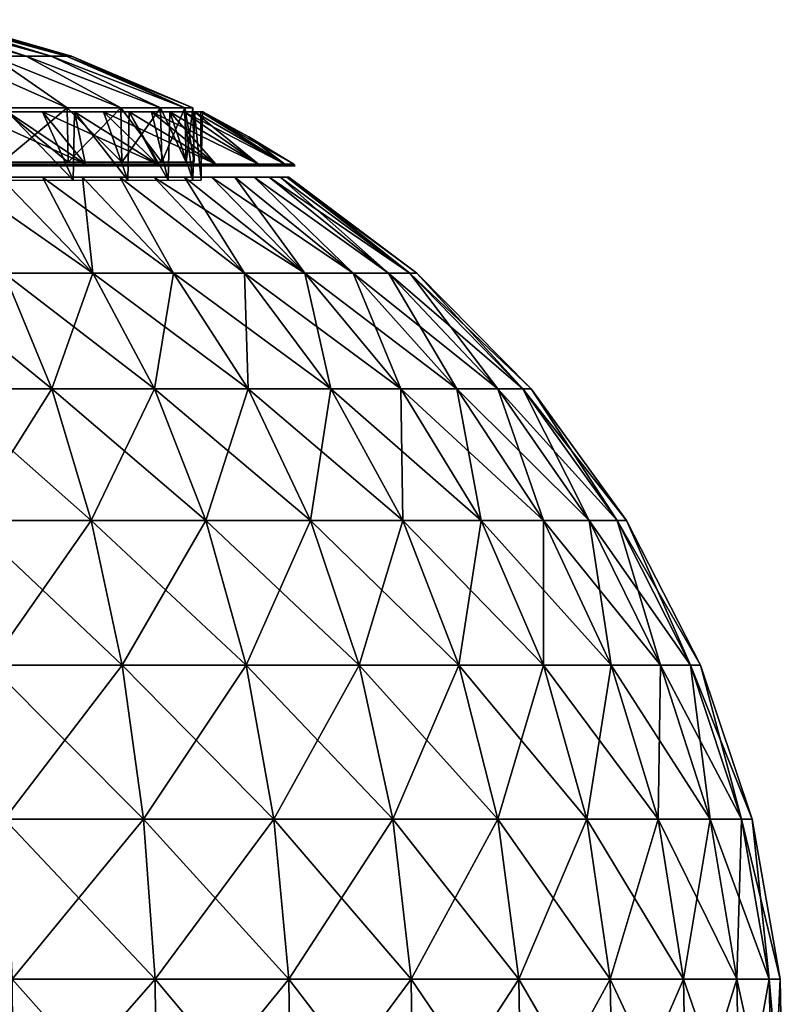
# Model space of a CAD drawing. Header units: millimetres. Extents: x -80 to 80, y -103 to 69.
# Tile 26 of 26: x 23 to 80, y -17 to 56. Entities that reach past the tile are written whole.
import ezdxf

# ---------------------------------------------------------------- set-up
doc = ezdxf.new("R2010")
doc.units = ezdxf.units.MM
doc.header["$LTSCALE"] = 65.185185
for name, color, linetype in [('10', 7, 'CONTINUOUS'), ('11', 7, 'CONTINUOUS'), ('12', 7, 'CONTINUOUS'), ('14', 7, 'CONTINUOUS'), ('5', 7, 'CONTINUOUS'), ('6', 7, 'CONTINUOUS'), ('7', 7, 'CONTINUOUS'), ('8', 7, 'CONTINUOUS'), ('9', 7, 'CONTINUOUS')]:
    doc.layers.add(name, color=color, linetype=linetype)

msp = doc.modelspace()

# ---------------------------------------------------------------- linework, layer by layer
at = {"layer": '10', "color": 5, "linetype": 'Continuous', "true_color": 0x0303ff}
for points in [[(27.902, 45.729, 10.747), (21.704, 45.729, 6.407), (22.081, 49.63, 14.76), (27.902, 45.729, 10.747)], [(24.684, 49.63, 16.922), (27.902, 45.729, 10.747), (22.081, 49.63, 14.76), (24.684, 49.63, 16.922)], [(27.077, 49.63, 19.316), (27.902, 45.729, 10.747), (24.684, 49.63, 16.922), (27.077, 49.63, 19.316)], [(29.24, 49.63, 21.919), (33.253, 45.729, 16.098), (27.077, 49.63, 19.316), (29.24, 49.63, 21.919)], [(33.253, 45.729, 16.098), (27.902, 45.729, 10.747), (27.077, 49.63, 19.316), (33.253, 45.729, 16.098)], [(31.152, 49.63, 24.711), (33.253, 45.729, 16.098), (29.24, 49.63, 21.919), (31.152, 49.63, 24.711)], [(32.799, 49.63, 27.668), (37.593, 45.729, 22.296), (31.152, 49.63, 24.711), (32.799, 49.63, 27.668)], [(37.593, 45.729, 22.296), (33.253, 45.729, 16.098), (31.152, 49.63, 24.711), (37.593, 45.729, 22.296)], [(34.166, 49.63, 30.764), (37.593, 45.729, 22.296), (32.799, 49.63, 27.668), (34.166, 49.63, 30.764)], [(35.242, 49.63, 33.973), (40.79, 45.729, 29.154), (34.166, 49.63, 30.764), (35.242, 49.63, 33.973)], [(40.79, 45.729, 29.154), (37.593, 45.729, 22.296), (34.166, 49.63, 30.764), (40.79, 45.729, 29.154)], [(36.016, 49.63, 37.267), (40.79, 45.729, 29.154), (35.242, 49.63, 33.973), (36.016, 49.63, 37.267)], [(36.484, 49.63, 40.619), (42.749, 45.729, 36.462), (36.016, 49.63, 37.267), (36.484, 49.63, 40.619)], [(42.749, 45.729, 36.462), (40.79, 45.729, 29.154), (36.016, 49.63, 37.267), (42.749, 45.729, 36.462)], [(36.64, 49.63, 44), (42.749, 45.729, 36.462), (36.484, 49.63, 40.619), (36.64, 49.63, 44)], [(36.64, 49.63, 44), (40.072, 47.762, 44), (42.749, 45.729, 36.462), (36.64, 49.63, 44)], [(40.072, 47.762, 44), (43.408, 45.729, 44), (42.749, 45.729, 36.462), (40.072, 47.762, 44)]]:
    msp.add_3dface(points, dxfattribs=at)
at = {"layer": '11', "color": 5, "linetype": 'Continuous', "true_color": 0x0303ff}
for points in [[(21.704, 45.729, 6.407), (23.779, 45.657, 7.604), (17.464, 45.657, 4.186), (21.704, 45.729, 6.407)], [(23.779, 45.657, 7.604), (21.75, 45.561, 6.328), (17.464, 45.657, 4.186), (23.779, 45.657, 7.604)], [(21.704, 45.729, 6.407), (27.902, 45.729, 10.747), (23.779, 45.657, 7.604), (21.704, 45.729, 6.407)], [(27.961, 45.561, 10.677), (21.75, 45.561, 6.328), (23.779, 45.657, 7.604), (27.961, 45.561, 10.677)], [(27.902, 45.729, 10.747), (29.445, 45.657, 12.014), (23.779, 45.657, 7.604), (27.902, 45.729, 10.747)], [(29.445, 45.657, 12.014), (27.961, 45.561, 10.677), (23.779, 45.657, 7.604), (29.445, 45.657, 12.014)], [(27.902, 45.729, 10.747), (33.253, 45.729, 16.098), (29.445, 45.657, 12.014), (27.902, 45.729, 10.747)], [(33.323, 45.561, 16.039), (27.961, 45.561, 10.677), (29.445, 45.657, 12.014), (33.323, 45.561, 16.039)], [(33.253, 45.729, 16.098), (34.308, 45.657, 17.297), (29.445, 45.657, 12.014), (33.253, 45.729, 16.098)], [(34.308, 45.657, 17.297), (33.323, 45.561, 16.039), (29.445, 45.657, 12.014), (34.308, 45.657, 17.297)], [(33.253, 45.729, 16.098), (37.593, 45.729, 22.296), (34.308, 45.657, 17.297), (33.253, 45.729, 16.098)], [(37.672, 45.561, 22.25), (33.323, 45.561, 16.039), (34.308, 45.657, 17.297), (37.672, 45.561, 22.25)], [(37.593, 45.729, 22.296), (38.236, 45.657, 23.308), (34.308, 45.657, 17.297), (37.593, 45.729, 22.296)], [(38.236, 45.657, 23.308), (37.672, 45.561, 22.25), (34.308, 45.657, 17.297), (38.236, 45.657, 23.308)], [(37.593, 45.729, 22.296), (40.79, 45.729, 29.154), (38.236, 45.657, 23.308), (37.593, 45.729, 22.296)], [(40.877, 45.561, 29.122), (37.672, 45.561, 22.25), (38.236, 45.657, 23.308), (40.877, 45.561, 29.122)], [(40.79, 45.729, 29.154), (41.12, 45.657, 29.884), (38.236, 45.657, 23.308), (40.79, 45.729, 29.154)], [(41.12, 45.657, 29.884), (40.877, 45.561, 29.122), (38.236, 45.657, 23.308), (41.12, 45.657, 29.884)], [(40.79, 45.729, 29.154), (42.749, 45.729, 36.462), (41.12, 45.657, 29.884), (40.79, 45.729, 29.154)], [(42.839, 45.561, 36.446), (40.877, 45.561, 29.122), (41.12, 45.657, 29.884), (42.839, 45.561, 36.446)], [(42.749, 45.729, 36.462), (42.883, 45.657, 36.844), (41.12, 45.657, 29.884), (42.749, 45.729, 36.462)], [(42.883, 45.657, 36.844), (42.839, 45.561, 36.446), (41.12, 45.657, 29.884), (42.883, 45.657, 36.844)], [(42.749, 45.729, 36.462), (43.408, 45.729, 44), (42.883, 45.657, 36.844), (42.749, 45.729, 36.462)], [(43.5, 45.561, 44), (42.839, 45.561, 36.446), (43.476, 45.657, 44), (43.5, 45.561, 44)], [(43.476, 45.657, 44), (42.839, 45.561, 36.446), (42.883, 45.657, 36.844), (43.476, 45.657, 44)], [(43.408, 45.729, 44), (43.476, 45.657, 44), (42.883, 45.657, 36.844), (43.408, 45.729, 44)]]:
    msp.add_3dface(points, dxfattribs=at)
at = {"layer": '12', "color": 5, "linetype": 'Continuous', "true_color": 0x0303ff}
for points in [[(26.979, 44.514, 19.406), (22.081, 49.63, 14.76), (22, 44.514, 14.867), (26.979, 44.514, 19.406)], [(24.684, 49.63, 16.922), (22.081, 49.63, 14.76), (26.979, 44.514, 19.406), (24.684, 49.63, 16.922)], [(27.077, 49.63, 19.316), (24.684, 49.63, 16.922), (26.979, 44.514, 19.406), (27.077, 49.63, 19.316)], [(31.038, 44.514, 24.782), (27.077, 49.63, 19.316), (26.979, 44.514, 19.406), (31.038, 44.514, 24.782)], [(29.24, 49.63, 21.919), (27.077, 49.63, 19.316), (31.038, 44.514, 24.782), (29.24, 49.63, 21.919)], [(31.152, 49.63, 24.711), (29.24, 49.63, 21.919), (31.038, 44.514, 24.782), (31.152, 49.63, 24.711)], [(34.041, 44.514, 30.812), (31.152, 49.63, 24.711), (31.038, 44.514, 24.782), (34.041, 44.514, 30.812)], [(32.799, 49.63, 27.668), (31.152, 49.63, 24.711), (34.041, 44.514, 30.812), (32.799, 49.63, 27.668)], [(34.166, 49.63, 30.764), (32.799, 49.63, 27.668), (34.041, 44.514, 30.812), (34.166, 49.63, 30.764)], [(35.885, 44.514, 37.292), (34.166, 49.63, 30.764), (34.041, 44.514, 30.812), (35.885, 44.514, 37.292)], [(35.242, 49.63, 33.973), (34.166, 49.63, 30.764), (35.885, 44.514, 37.292), (35.242, 49.63, 33.973)], [(36.016, 49.63, 37.267), (35.242, 49.63, 33.973), (35.885, 44.514, 37.292), (36.016, 49.63, 37.267)], [(36.506, 44.514, 44), (36.016, 49.63, 37.267), (35.885, 44.514, 37.292), (36.506, 44.514, 44)], [(36.484, 49.63, 40.619), (36.016, 49.63, 37.267), (36.506, 44.514, 44), (36.484, 49.63, 40.619)], [(36.64, 49.63, 44), (36.484, 49.63, 40.619), (36.506, 44.514, 44), (36.64, 49.63, 44)]]:
    msp.add_3dface(points, dxfattribs=at)
at = {"layer": '14', "color": 250, "linetype": 'Continuous', "true_color": 0x1c1c1c}
for points in [[(21.846, 37.596, 91.836), (28.432, 37.596, 88.24), (18.193, 44.739, 83.016), (21.846, 37.596, 91.836)], [(18.193, 44.739, 83.016), (28.432, 37.596, 88.24), (21.525, 44.739, 81.282), (18.193, 44.739, 83.016)], [(28.432, 37.596, -0.24), (21.846, 37.596, -3.836), (21.525, 44.739, 6.718), (28.432, 37.596, -0.24)], [(24.692, 44.739, 8.736), (28.432, 37.596, -0.24), (21.525, 44.739, 6.718), (24.692, 44.739, 8.736)], [(21.525, 44.739, 81.282), (28.432, 37.596, 88.24), (24.692, 44.739, 79.264), (21.525, 44.739, 81.282)], [(27.672, 44.739, 11.022), (28.432, 37.596, -0.24), (24.692, 44.739, 8.736), (27.672, 44.739, 11.022)], [(24.692, 44.739, 79.264), (34.438, 37.596, 83.744), (27.672, 44.739, 76.978), (24.692, 44.739, 79.264)], [(28.432, 37.596, 88.24), (34.438, 37.596, 83.744), (24.692, 44.739, 79.264), (28.432, 37.596, 88.24)], [(30.44, 44.739, 13.56), (34.438, 37.596, 4.256), (27.672, 44.739, 11.022), (30.44, 44.739, 13.56)], [(34.438, 37.596, 4.256), (28.432, 37.596, -0.24), (27.672, 44.739, 11.022), (34.438, 37.596, 4.256)], [(27.672, 44.739, 76.978), (34.438, 37.596, 83.744), (30.44, 44.739, 74.44), (27.672, 44.739, 76.978)], [(32.978, 44.739, 16.328), (39.744, 37.596, 9.562), (30.44, 44.739, 13.56), (32.978, 44.739, 16.328)], [(39.744, 37.596, 9.562), (34.438, 37.596, 4.256), (30.44, 44.739, 13.56), (39.744, 37.596, 9.562)], [(30.44, 44.739, 74.44), (39.744, 37.596, 78.438), (32.978, 44.739, 71.672), (30.44, 44.739, 74.44)], [(34.438, 37.596, 83.744), (39.744, 37.596, 78.438), (30.44, 44.739, 74.44), (34.438, 37.596, 83.744)], [(35.264, 44.739, 19.308), (39.744, 37.596, 9.562), (32.978, 44.739, 16.328), (35.264, 44.739, 19.308)], [(32.978, 44.739, 71.672), (44.24, 37.596, 72.432), (35.264, 44.739, 68.692), (32.978, 44.739, 71.672)], [(39.744, 37.596, 78.438), (44.24, 37.596, 72.432), (32.978, 44.739, 71.672), (39.744, 37.596, 78.438)], [(37.282, 44.739, 22.475), (44.24, 37.596, 15.568), (35.264, 44.739, 19.308), (37.282, 44.739, 22.475)], [(44.24, 37.596, 15.568), (39.744, 37.596, 9.562), (35.264, 44.739, 19.308), (44.24, 37.596, 15.568)], [(35.264, 44.739, 68.692), (44.24, 37.596, 72.432), (37.282, 44.739, 65.525), (35.264, 44.739, 68.692)], [(39.016, 44.739, 25.807), (44.24, 37.596, 15.568), (37.282, 44.739, 22.475), (39.016, 44.739, 25.807)], [(37.282, 44.739, 65.525), (47.836, 37.596, 65.846), (39.016, 44.739, 62.193), (37.282, 44.739, 65.525)], [(44.24, 37.596, 72.432), (47.836, 37.596, 65.846), (37.282, 44.739, 65.525), (44.24, 37.596, 72.432)], [(47.836, 37.596, 22.154), (44.24, 37.596, 15.568), (39.016, 44.739, 25.807), (47.836, 37.596, 22.154)], [(40.453, 44.739, 29.276), (47.836, 37.596, 22.154), (39.016, 44.739, 25.807), (40.453, 44.739, 29.276)], [(39.016, 44.739, 62.193), (47.836, 37.596, 65.846), (40.453, 44.739, 58.724), (39.016, 44.739, 62.193)], [(50.458, 37.596, 29.184), (47.836, 37.596, 22.154), (40.453, 44.739, 29.276), (50.458, 37.596, 29.184)], [(41.582, 44.739, 32.858), (50.458, 37.596, 29.184), (40.453, 44.739, 29.276), (41.582, 44.739, 32.858)], [(47.836, 37.596, 65.846), (50.458, 37.596, 58.816), (40.453, 44.739, 58.724), (47.836, 37.596, 65.846)], [(40.453, 44.739, 58.724), (50.458, 37.596, 58.816), (41.582, 44.739, 55.142), (40.453, 44.739, 58.724)], [(42.395, 44.739, 36.525), (50.458, 37.596, 29.184), (41.582, 44.739, 32.858), (42.395, 44.739, 36.525)], [(41.582, 44.739, 55.142), (52.053, 37.596, 51.484), (42.395, 44.739, 51.475), (41.582, 44.739, 55.142)], [(50.458, 37.596, 58.816), (52.053, 37.596, 51.484), (41.582, 44.739, 55.142), (50.458, 37.596, 58.816)], [(52.053, 37.596, 36.516), (50.458, 37.596, 29.184), (42.395, 44.739, 36.525), (52.053, 37.596, 36.516)], [(42.885, 44.739, 40.248), (52.053, 37.596, 36.516), (42.395, 44.739, 36.525), (42.885, 44.739, 40.248)], [(42.395, 44.739, 51.475), (52.053, 37.596, 51.484), (42.885, 44.739, 47.752), (42.395, 44.739, 51.475)], [(43.049, 44.739, 44), (52.053, 37.596, 36.516), (42.885, 44.739, 40.248), (43.049, 44.739, 44)], [(42.885, 44.739, 47.752), (52.589, 37.596, 44), (43.049, 44.739, 44), (42.885, 44.739, 47.752)], [(52.053, 37.596, 51.484), (52.589, 37.596, 44), (42.885, 44.739, 47.752), (52.053, 37.596, 51.484)], [(52.589, 37.596, 44), (52.053, 37.596, 36.516), (43.049, 44.739, 44), (52.589, 37.596, 44)], [(21.846, 37.596, 91.836), (14.816, 37.596, 94.458), (25.376, 28.967, 99.566), (21.846, 37.596, 91.836)], [(25.376, 28.967, 99.566), (14.816, 37.596, 94.458), (17.21, 28.967, 102.612), (25.376, 28.967, 99.566)], [(17.21, 28.967, -14.612), (21.846, 37.596, -3.836), (25.376, 28.967, -11.566), (17.21, 28.967, -14.612)], [(21.846, 37.596, -3.836), (28.432, 37.596, -0.24), (25.376, 28.967, -11.566), (21.846, 37.596, -3.836)], [(28.432, 37.596, 88.24), (21.846, 37.596, 91.836), (33.026, 28.967, 95.389), (28.432, 37.596, 88.24)], [(33.026, 28.967, 95.389), (21.846, 37.596, 91.836), (25.376, 28.967, 99.566), (33.026, 28.967, 95.389)], [(25.376, 28.967, -11.566), (28.432, 37.596, -0.24), (33.026, 28.967, -7.389), (25.376, 28.967, -11.566)], [(28.432, 37.596, -0.24), (34.438, 37.596, 4.256), (33.026, 28.967, -7.389), (28.432, 37.596, -0.24)], [(34.438, 37.596, 83.744), (28.432, 37.596, 88.24), (40.003, 28.967, 90.166), (34.438, 37.596, 83.744)], [(40.003, 28.967, 90.166), (28.432, 37.596, 88.24), (33.026, 28.967, 95.389), (40.003, 28.967, 90.166)], [(33.026, 28.967, -7.389), (34.438, 37.596, 4.256), (40.003, 28.967, -2.166), (33.026, 28.967, -7.389)], [(34.438, 37.596, 4.256), (39.744, 37.596, 9.562), (40.003, 28.967, -2.166), (34.438, 37.596, 4.256)], [(46.166, 28.967, 84.003), (34.438, 37.596, 83.744), (40.003, 28.967, 90.166), (46.166, 28.967, 84.003)], [(39.744, 37.596, 78.438), (34.438, 37.596, 83.744), (46.166, 28.967, 84.003), (39.744, 37.596, 78.438)], [(40.003, 28.967, -2.166), (39.744, 37.596, 9.562), (46.166, 28.967, 3.997), (40.003, 28.967, -2.166)], [(39.744, 37.596, 9.562), (44.24, 37.596, 15.568), (46.166, 28.967, 3.997), (39.744, 37.596, 9.562)], [(51.389, 28.967, 77.026), (39.744, 37.596, 78.438), (46.166, 28.967, 84.003), (51.389, 28.967, 77.026)], [(44.24, 37.596, 72.432), (39.744, 37.596, 78.438), (51.389, 28.967, 77.026), (44.24, 37.596, 72.432)], [(46.166, 28.967, 3.997), (44.24, 37.596, 15.568), (51.389, 28.967, 10.974), (46.166, 28.967, 3.997)], [(44.24, 37.596, 15.568), (47.836, 37.596, 22.154), (51.389, 28.967, 10.974), (44.24, 37.596, 15.568)], [(55.566, 28.967, 69.376), (44.24, 37.596, 72.432), (51.389, 28.967, 77.026), (55.566, 28.967, 69.376)], [(47.836, 37.596, 65.846), (44.24, 37.596, 72.432), (55.566, 28.967, 69.376), (47.836, 37.596, 65.846)], [(51.389, 28.967, 10.974), (47.836, 37.596, 22.154), (55.566, 28.967, 18.624), (51.389, 28.967, 10.974)], [(47.836, 37.596, 22.154), (50.458, 37.596, 29.184), (55.566, 28.967, 18.624), (47.836, 37.596, 22.154)], [(50.458, 37.596, 58.816), (47.836, 37.596, 65.846), (58.612, 28.967, 61.21), (50.458, 37.596, 58.816)], [(58.612, 28.967, 61.21), (47.836, 37.596, 65.846), (55.566, 28.967, 69.376), (58.612, 28.967, 61.21)], [(55.566, 28.967, 18.624), (50.458, 37.596, 29.184), (58.612, 28.967, 26.79), (55.566, 28.967, 18.624)], [(50.458, 37.596, 29.184), (52.053, 37.596, 36.516), (58.612, 28.967, 26.79), (50.458, 37.596, 29.184)], [(52.053, 37.596, 51.484), (50.458, 37.596, 58.816), (60.464, 28.967, 52.693), (52.053, 37.596, 51.484)], [(60.464, 28.967, 52.693), (50.458, 37.596, 58.816), (58.612, 28.967, 61.21), (60.464, 28.967, 52.693)], [(52.053, 37.596, 36.516), (52.589, 37.596, 44), (60.464, 28.967, 35.307), (52.053, 37.596, 36.516)], [(61.086, 28.967, 44), (52.053, 37.596, 51.484), (60.464, 28.967, 52.693), (61.086, 28.967, 44)], [(52.589, 37.596, 44), (52.053, 37.596, 51.484), (61.086, 28.967, 44), (52.589, 37.596, 44)], [(58.612, 28.967, 26.79), (52.053, 37.596, 36.516), (60.464, 28.967, 35.307), (58.612, 28.967, 26.79)], [(60.464, 28.967, 35.307), (52.589, 37.596, 44), (61.086, 28.967, 44), (60.464, 28.967, 35.307)], [(28.325, 19.154, 106.022), (17.21, 28.967, 102.612), (19.21, 19.154, 109.422), (28.325, 19.154, 106.022)], [(25.376, 28.967, 99.566), (17.21, 28.967, 102.612), (28.325, 19.154, 106.022), (25.376, 28.967, 99.566)], [(17.21, 28.967, -14.612), (25.376, 28.967, -11.566), (19.21, 19.154, -21.422), (17.21, 28.967, -14.612)], [(19.21, 19.154, -21.422), (25.376, 28.967, -11.566), (28.325, 19.154, -18.022), (19.21, 19.154, -21.422)], [(36.863, 19.154, 101.36), (25.376, 28.967, 99.566), (28.325, 19.154, 106.022), (36.863, 19.154, 101.36)], [(33.026, 28.967, 95.389), (25.376, 28.967, 99.566), (36.863, 19.154, 101.36), (33.026, 28.967, 95.389)], [(25.376, 28.967, -11.566), (33.026, 28.967, -7.389), (28.325, 19.154, -18.022), (25.376, 28.967, -11.566)], [(28.325, 19.154, -18.022), (33.026, 28.967, -7.389), (36.863, 19.154, -13.36), (28.325, 19.154, -18.022)], [(40.003, 28.967, 90.166), (33.026, 28.967, 95.389), (44.651, 19.154, 95.53), (40.003, 28.967, 90.166)], [(44.651, 19.154, 95.53), (33.026, 28.967, 95.389), (36.863, 19.154, 101.36), (44.651, 19.154, 95.53)], [(33.026, 28.967, -7.389), (40.003, 28.967, -2.166), (36.863, 19.154, -13.36), (33.026, 28.967, -7.389)], [(36.863, 19.154, -13.36), (40.003, 28.967, -2.166), (44.651, 19.154, -7.53), (36.863, 19.154, -13.36)], [(46.166, 28.967, 84.003), (40.003, 28.967, 90.166), (51.53, 19.154, 88.651), (46.166, 28.967, 84.003)], [(51.53, 19.154, 88.651), (40.003, 28.967, 90.166), (44.651, 19.154, 95.53), (51.53, 19.154, 88.651)], [(40.003, 28.967, -2.166), (46.166, 28.967, 3.997), (44.651, 19.154, -7.53), (40.003, 28.967, -2.166)], [(44.651, 19.154, -7.53), (46.166, 28.967, 3.997), (51.53, 19.154, -0.651), (44.651, 19.154, -7.53)], [(57.36, 19.154, 80.863), (46.166, 28.967, 84.003), (51.53, 19.154, 88.651), (57.36, 19.154, 80.863)], [(51.389, 28.967, 77.026), (46.166, 28.967, 84.003), (57.36, 19.154, 80.863), (51.389, 28.967, 77.026)], [(46.166, 28.967, 3.997), (51.389, 28.967, 10.974), (51.53, 19.154, -0.651), (46.166, 28.967, 3.997)], [(62.022, 19.154, 72.325), (51.389, 28.967, 77.026), (57.36, 19.154, 80.863), (62.022, 19.154, 72.325)], [(55.566, 28.967, 69.376), (51.389, 28.967, 77.026), (62.022, 19.154, 72.325), (55.566, 28.967, 69.376)], [(51.53, 19.154, -0.651), (51.389, 28.967, 10.974), (57.36, 19.154, 7.137), (51.53, 19.154, -0.651)], [(51.389, 28.967, 10.974), (55.566, 28.967, 18.624), (57.36, 19.154, 7.137), (51.389, 28.967, 10.974)], [(65.422, 19.154, 63.21), (55.566, 28.967, 69.376), (62.022, 19.154, 72.325), (65.422, 19.154, 63.21)], [(58.612, 28.967, 61.21), (55.566, 28.967, 69.376), (65.422, 19.154, 63.21), (58.612, 28.967, 61.21)], [(57.36, 19.154, 7.137), (55.566, 28.967, 18.624), (62.022, 19.154, 15.675), (57.36, 19.154, 7.137)], [(55.566, 28.967, 18.624), (58.612, 28.967, 26.79), (62.022, 19.154, 15.675), (55.566, 28.967, 18.624)], [(67.49, 19.154, 53.704), (58.612, 28.967, 61.21), (65.422, 19.154, 63.21), (67.49, 19.154, 53.704)], [(60.464, 28.967, 52.693), (58.612, 28.967, 61.21), (67.49, 19.154, 53.704), (60.464, 28.967, 52.693)], [(62.022, 19.154, 15.675), (58.612, 28.967, 26.79), (65.422, 19.154, 24.79), (62.022, 19.154, 15.675)], [(58.612, 28.967, 26.79), (60.464, 28.967, 35.307), (65.422, 19.154, 24.79), (58.612, 28.967, 26.79)], [(68.184, 19.154, 44), (60.464, 28.967, 52.693), (67.49, 19.154, 53.704), (68.184, 19.154, 44)], [(61.086, 28.967, 44), (60.464, 28.967, 52.693), (68.184, 19.154, 44), (61.086, 28.967, 44)], [(65.422, 19.154, 24.79), (60.464, 28.967, 35.307), (67.49, 19.154, 34.296), (65.422, 19.154, 24.79)], [(60.464, 28.967, 35.307), (61.086, 28.967, 44), (67.49, 19.154, 34.296), (60.464, 28.967, 35.307)], [(67.49, 19.154, 34.296), (61.086, 28.967, 44), (68.184, 19.154, 44), (67.49, 19.154, 34.296)], [(19.21, 19.154, -21.422), (28.325, 19.154, -18.022), (20.769, 8.382, -26.733), (19.21, 19.154, -21.422)], [(30.624, 8.382, 111.057), (19.21, 19.154, 109.422), (20.769, 8.382, 114.733), (30.624, 8.382, 111.057)], [(28.325, 19.154, 106.022), (19.21, 19.154, 109.422), (30.624, 8.382, 111.057), (28.325, 19.154, 106.022)], [(20.769, 8.382, -26.733), (28.325, 19.154, -18.022), (30.624, 8.382, -23.057), (20.769, 8.382, -26.733)], [(28.325, 19.154, -18.022), (36.863, 19.154, -13.36), (30.624, 8.382, -23.057), (28.325, 19.154, -18.022)], [(39.855, 8.382, 106.016), (28.325, 19.154, 106.022), (30.624, 8.382, 111.057), (39.855, 8.382, 106.016)], [(36.863, 19.154, 101.36), (28.325, 19.154, 106.022), (39.855, 8.382, 106.016), (36.863, 19.154, 101.36)], [(30.624, 8.382, -23.057), (36.863, 19.154, -13.36), (39.855, 8.382, -18.016), (30.624, 8.382, -23.057)], [(48.276, 8.382, 99.713), (36.863, 19.154, 101.36), (39.855, 8.382, 106.016), (48.276, 8.382, 99.713)], [(44.651, 19.154, 95.53), (36.863, 19.154, 101.36), (48.276, 8.382, 99.713), (44.651, 19.154, 95.53)], [(36.863, 19.154, -13.36), (44.651, 19.154, -7.53), (39.855, 8.382, -18.016), (36.863, 19.154, -13.36)], [(39.855, 8.382, -18.016), (44.651, 19.154, -7.53), (48.276, 8.382, -11.713), (39.855, 8.382, -18.016)], [(55.713, 8.382, 92.276), (44.651, 19.154, 95.53), (48.276, 8.382, 99.713), (55.713, 8.382, 92.276)], [(51.53, 19.154, 88.651), (44.651, 19.154, 95.53), (55.713, 8.382, 92.276), (51.53, 19.154, 88.651)], [(44.651, 19.154, -7.53), (51.53, 19.154, -0.651), (48.276, 8.382, -11.713), (44.651, 19.154, -7.53)], [(48.276, 8.382, -11.713), (51.53, 19.154, -0.651), (55.713, 8.382, -4.276), (48.276, 8.382, -11.713)], [(62.016, 8.382, 83.855), (51.53, 19.154, 88.651), (55.713, 8.382, 92.276), (62.016, 8.382, 83.855)], [(51.53, 19.154, -0.651), (57.36, 19.154, 7.137), (55.713, 8.382, -4.276), (51.53, 19.154, -0.651)], [(57.36, 19.154, 80.863), (51.53, 19.154, 88.651), (62.016, 8.382, 83.855), (57.36, 19.154, 80.863)], [(55.713, 8.382, -4.276), (57.36, 19.154, 7.137), (62.016, 8.382, 4.145), (55.713, 8.382, -4.276)], [(67.057, 8.382, 74.624), (57.36, 19.154, 80.863), (62.016, 8.382, 83.855), (67.057, 8.382, 74.624)], [(57.36, 19.154, 7.137), (62.022, 19.154, 15.675), (62.016, 8.382, 4.145), (57.36, 19.154, 7.137)], [(62.022, 19.154, 72.325), (57.36, 19.154, 80.863), (67.057, 8.382, 74.624), (62.022, 19.154, 72.325)], [(62.016, 8.382, 4.145), (62.022, 19.154, 15.675), (67.057, 8.382, 13.376), (62.016, 8.382, 4.145)], [(62.022, 19.154, 15.675), (65.422, 19.154, 24.79), (67.057, 8.382, 13.376), (62.022, 19.154, 15.675)], [(70.733, 8.382, 64.769), (62.022, 19.154, 72.325), (67.057, 8.382, 74.624), (70.733, 8.382, 64.769)], [(65.422, 19.154, 63.21), (62.022, 19.154, 72.325), (70.733, 8.382, 64.769), (65.422, 19.154, 63.21)], [(65.422, 19.154, 24.79), (67.49, 19.154, 34.296), (70.733, 8.382, 23.231), (65.422, 19.154, 24.79)], [(67.057, 8.382, 13.376), (65.422, 19.154, 24.79), (70.733, 8.382, 23.231), (67.057, 8.382, 13.376)], [(72.968, 8.382, 54.491), (65.422, 19.154, 63.21), (70.733, 8.382, 64.769), (72.968, 8.382, 54.491)], [(67.49, 19.154, 53.704), (65.422, 19.154, 63.21), (72.968, 8.382, 54.491), (67.49, 19.154, 53.704)], [(73.719, 8.382, 44), (67.49, 19.154, 53.704), (72.968, 8.382, 54.491), (73.719, 8.382, 44)], [(68.184, 19.154, 44), (67.49, 19.154, 53.704), (73.719, 8.382, 44), (68.184, 19.154, 44)], [(70.733, 8.382, 23.231), (67.49, 19.154, 34.296), (72.968, 8.382, 33.509), (70.733, 8.382, 23.231)], [(67.49, 19.154, 34.296), (68.184, 19.154, 44), (72.968, 8.382, 33.509), (67.49, 19.154, 34.296)], [(72.968, 8.382, 33.509), (68.184, 19.154, 44), (73.719, 8.382, 44), (72.968, 8.382, 33.509)], [(32.221, -3.102, 114.555), (20.769, 8.382, 114.733), (21.852, -3.102, 118.423), (32.221, -3.102, 114.555)], [(30.624, 8.382, 111.057), (20.769, 8.382, 114.733), (32.221, -3.102, 114.555), (30.624, 8.382, 111.057)], [(20.769, 8.382, -26.733), (30.624, 8.382, -23.057), (21.852, -3.102, -30.423), (20.769, 8.382, -26.733)], [(21.852, -3.102, -30.423), (30.624, 8.382, -23.057), (32.221, -3.102, -26.555), (21.852, -3.102, -30.423)], [(41.935, -3.102, 109.251), (30.624, 8.382, 111.057), (32.221, -3.102, 114.555), (41.935, -3.102, 109.251)], [(39.855, 8.382, 106.016), (30.624, 8.382, 111.057), (41.935, -3.102, 109.251), (39.855, 8.382, 106.016)], [(30.624, 8.382, -23.057), (39.855, 8.382, -18.016), (32.221, -3.102, -26.555), (30.624, 8.382, -23.057)], [(32.221, -3.102, -26.555), (39.855, 8.382, -18.016), (41.935, -3.102, -21.251), (32.221, -3.102, -26.555)], [(50.794, -3.102, 102.619), (39.855, 8.382, 106.016), (41.935, -3.102, 109.251), (50.794, -3.102, 102.619)], [(48.276, 8.382, 99.713), (39.855, 8.382, 106.016), (50.794, -3.102, 102.619), (48.276, 8.382, 99.713)], [(39.855, 8.382, -18.016), (48.276, 8.382, -11.713), (41.935, -3.102, -21.251), (39.855, 8.382, -18.016)], [(41.935, -3.102, -21.251), (48.276, 8.382, -11.713), (50.794, -3.102, -14.619), (41.935, -3.102, -21.251)], [(58.619, -3.102, 94.794), (48.276, 8.382, 99.713), (50.794, -3.102, 102.619), (58.619, -3.102, 94.794)], [(55.713, 8.382, 92.276), (48.276, 8.382, 99.713), (58.619, -3.102, 94.794), (55.713, 8.382, 92.276)], [(48.276, 8.382, -11.713), (55.713, 8.382, -4.276), (50.794, -3.102, -14.619), (48.276, 8.382, -11.713)], [(50.794, -3.102, -14.619), (55.713, 8.382, -4.276), (58.619, -3.102, -6.794), (50.794, -3.102, -14.619)], [(65.251, -3.102, 85.935), (55.713, 8.382, 92.276), (58.619, -3.102, 94.794), (65.251, -3.102, 85.935)], [(62.016, 8.382, 83.855), (55.713, 8.382, 92.276), (65.251, -3.102, 85.935), (62.016, 8.382, 83.855)], [(55.713, 8.382, -4.276), (62.016, 8.382, 4.145), (58.619, -3.102, -6.794), (55.713, 8.382, -4.276)], [(58.619, -3.102, -6.794), (62.016, 8.382, 4.145), (65.251, -3.102, 2.065), (58.619, -3.102, -6.794)], [(70.555, -3.102, 76.221), (62.016, 8.382, 83.855), (65.251, -3.102, 85.935), (70.555, -3.102, 76.221)], [(67.057, 8.382, 74.624), (62.016, 8.382, 83.855), (70.555, -3.102, 76.221), (67.057, 8.382, 74.624)], [(62.016, 8.382, 4.145), (67.057, 8.382, 13.376), (65.251, -3.102, 2.065), (62.016, 8.382, 4.145)], [(65.251, -3.102, 2.065), (67.057, 8.382, 13.376), (70.555, -3.102, 11.779), (65.251, -3.102, 2.065)], [(67.057, 8.382, 13.376), (70.733, 8.382, 23.231), (70.555, -3.102, 11.779), (67.057, 8.382, 13.376)], [(70.733, 8.382, 64.769), (67.057, 8.382, 74.624), (74.423, -3.102, 65.852), (70.733, 8.382, 64.769)], [(74.423, -3.102, 65.852), (67.057, 8.382, 74.624), (70.555, -3.102, 76.221), (74.423, -3.102, 65.852)], [(70.555, -3.102, 11.779), (70.733, 8.382, 23.231), (74.423, -3.102, 22.148), (70.555, -3.102, 11.779)], [(72.968, 8.382, 54.491), (70.733, 8.382, 64.769), (76.775, -3.102, 55.039), (72.968, 8.382, 54.491)], [(70.733, 8.382, 23.231), (72.968, 8.382, 33.509), (74.423, -3.102, 22.148), (70.733, 8.382, 23.231)], [(76.775, -3.102, 55.039), (70.733, 8.382, 64.769), (74.423, -3.102, 65.852), (76.775, -3.102, 55.039)], [(77.565, -3.102, 44), (72.968, 8.382, 54.491), (76.775, -3.102, 55.039), (77.565, -3.102, 44)], [(73.719, 8.382, 44), (72.968, 8.382, 54.491), (77.565, -3.102, 44), (73.719, 8.382, 44)], [(74.423, -3.102, 22.148), (72.968, 8.382, 33.509), (76.775, -3.102, 32.961), (74.423, -3.102, 22.148)], [(72.968, 8.382, 33.509), (73.719, 8.382, 44), (76.775, -3.102, 32.961), (72.968, 8.382, 33.509)], [(76.775, -3.102, 32.961), (73.719, 8.382, 44), (77.565, -3.102, 44), (76.775, -3.102, 32.961)], [(21.852, -3.102, -30.423), (32.221, -3.102, -26.555), (22.435, -15.034, -32.407), (21.852, -3.102, -30.423)], [(33.081, -15.034, 116.437), (21.852, -3.102, 118.423), (22.435, -15.034, 120.407), (33.081, -15.034, 116.437)], [(32.221, -3.102, 114.555), (21.852, -3.102, 118.423), (33.081, -15.034, 116.437), (32.221, -3.102, 114.555)], [(22.435, -15.034, -32.407), (32.221, -3.102, -26.555), (33.081, -15.034, -28.437), (22.435, -15.034, -32.407)], [(32.221, -3.102, -26.555), (41.935, -3.102, -21.251), (33.081, -15.034, -28.437), (32.221, -3.102, -26.555)], [(43.053, -15.034, 110.991), (32.221, -3.102, 114.555), (33.081, -15.034, 116.437), (43.053, -15.034, 110.991)], [(41.935, -3.102, 109.251), (32.221, -3.102, 114.555), (43.053, -15.034, 110.991), (41.935, -3.102, 109.251)], [(33.081, -15.034, -28.437), (41.935, -3.102, -21.251), (43.053, -15.034, -22.991), (33.081, -15.034, -28.437)], [(41.935, -3.102, -21.251), (50.794, -3.102, -14.619), (43.053, -15.034, -22.991), (41.935, -3.102, -21.251)], [(52.148, -15.034, 104.182), (41.935, -3.102, 109.251), (43.053, -15.034, 110.991), (52.148, -15.034, 104.182)], [(50.794, -3.102, 102.619), (41.935, -3.102, 109.251), (52.148, -15.034, 104.182), (50.794, -3.102, 102.619)], [(43.053, -15.034, -22.991), (50.794, -3.102, -14.619), (52.148, -15.034, -16.182), (43.053, -15.034, -22.991)], [(50.794, -3.102, -14.619), (58.619, -3.102, -6.794), (52.148, -15.034, -16.182), (50.794, -3.102, -14.619)], [(58.619, -3.102, 94.794), (50.794, -3.102, 102.619), (60.182, -15.034, 96.148), (58.619, -3.102, 94.794)], [(60.182, -15.034, 96.148), (50.794, -3.102, 102.619), (52.148, -15.034, 104.182), (60.182, -15.034, 96.148)], [(52.148, -15.034, -16.182), (58.619, -3.102, -6.794), (60.182, -15.034, -8.148), (52.148, -15.034, -16.182)], [(58.619, -3.102, -6.794), (65.251, -3.102, 2.065), (60.182, -15.034, -8.148), (58.619, -3.102, -6.794)], [(65.251, -3.102, 85.935), (58.619, -3.102, 94.794), (66.991, -15.034, 87.053), (65.251, -3.102, 85.935)], [(66.991, -15.034, 87.053), (58.619, -3.102, 94.794), (60.182, -15.034, 96.148), (66.991, -15.034, 87.053)], [(60.182, -15.034, -8.148), (65.251, -3.102, 2.065), (66.991, -15.034, 0.947), (60.182, -15.034, -8.148)], [(65.251, -3.102, 2.065), (70.555, -3.102, 11.779), (66.991, -15.034, 0.947), (65.251, -3.102, 2.065)], [(72.437, -15.034, 77.081), (65.251, -3.102, 85.935), (66.991, -15.034, 87.053), (72.437, -15.034, 77.081)], [(70.555, -3.102, 76.221), (65.251, -3.102, 85.935), (72.437, -15.034, 77.081), (70.555, -3.102, 76.221)], [(66.991, -15.034, 0.947), (70.555, -3.102, 11.779), (72.437, -15.034, 10.919), (66.991, -15.034, 0.947)], [(70.555, -3.102, 11.779), (74.423, -3.102, 22.148), (72.437, -15.034, 10.919), (70.555, -3.102, 11.779)], [(76.407, -15.034, 66.435), (70.555, -3.102, 76.221), (72.437, -15.034, 77.081), (76.407, -15.034, 66.435)], [(74.423, -3.102, 65.852), (70.555, -3.102, 76.221), (76.407, -15.034, 66.435), (74.423, -3.102, 65.852)], [(72.437, -15.034, 10.919), (74.423, -3.102, 22.148), (76.407, -15.034, 21.565), (72.437, -15.034, 10.919)], [(74.423, -3.102, 22.148), (76.775, -3.102, 32.961), (76.407, -15.034, 21.565), (74.423, -3.102, 22.148)], [(78.822, -15.034, 55.333), (74.423, -3.102, 65.852), (76.407, -15.034, 66.435), (78.822, -15.034, 55.333)], [(76.775, -3.102, 55.039), (74.423, -3.102, 65.852), (78.822, -15.034, 55.333), (76.775, -3.102, 55.039)], [(76.407, -15.034, 21.565), (76.775, -3.102, 32.961), (78.822, -15.034, 32.667), (76.407, -15.034, 21.565)], [(76.775, -3.102, 32.961), (77.565, -3.102, 44), (78.822, -15.034, 32.667), (76.775, -3.102, 32.961)], [(79.633, -15.034, 44), (76.775, -3.102, 55.039), (78.822, -15.034, 55.333), (79.633, -15.034, 44)], [(77.565, -3.102, 44), (76.775, -3.102, 55.039), (79.633, -15.034, 44), (77.565, -3.102, 44)], [(78.822, -15.034, 32.667), (77.565, -3.102, 44), (79.633, -15.034, 44), (78.822, -15.034, 32.667)], [(33.182, -27.142, 116.658), (22.435, -15.034, 120.407), (22.504, -27.142, 120.641), (33.182, -27.142, 116.658)], [(33.081, -15.034, 116.437), (22.435, -15.034, 120.407), (33.182, -27.142, 116.658), (33.081, -15.034, 116.437)], [(22.435, -15.034, -32.407), (33.081, -15.034, -28.437), (22.504, -27.142, -32.641), (22.435, -15.034, -32.407)], [(22.504, -27.142, -32.641), (33.081, -15.034, -28.437), (33.182, -27.142, -28.658), (22.504, -27.142, -32.641)], [(43.053, -15.034, 110.991), (33.081, -15.034, 116.437), (43.184, -27.142, 111.196), (43.053, -15.034, 110.991)], [(43.184, -27.142, 111.196), (33.081, -15.034, 116.437), (33.182, -27.142, 116.658), (43.184, -27.142, 111.196)], [(33.081, -15.034, -28.437), (43.053, -15.034, -22.991), (33.182, -27.142, -28.658), (33.081, -15.034, -28.437)], [(33.182, -27.142, -28.658), (43.053, -15.034, -22.991), (43.184, -27.142, -23.196), (33.182, -27.142, -28.658)], [(52.148, -15.034, 104.182), (43.053, -15.034, 110.991), (52.308, -27.142, 104.366), (52.148, -15.034, 104.182)], [(52.308, -27.142, 104.366), (43.053, -15.034, 110.991), (43.184, -27.142, 111.196), (52.308, -27.142, 104.366)], [(43.053, -15.034, -22.991), (52.148, -15.034, -16.182), (43.184, -27.142, -23.196), (43.053, -15.034, -22.991)], [(43.184, -27.142, -23.196), (52.148, -15.034, -16.182), (52.308, -27.142, -16.366), (43.184, -27.142, -23.196)], [(60.182, -15.034, 96.148), (52.148, -15.034, 104.182), (60.366, -27.142, 96.308), (60.182, -15.034, 96.148)], [(60.366, -27.142, 96.308), (52.148, -15.034, 104.182), (52.308, -27.142, 104.366), (60.366, -27.142, 96.308)], [(52.148, -15.034, -16.182), (60.182, -15.034, -8.148), (52.308, -27.142, -16.366), (52.148, -15.034, -16.182)], [(52.308, -27.142, -16.366), (60.182, -15.034, -8.148), (60.366, -27.142, -8.308), (52.308, -27.142, -16.366)], [(66.991, -15.034, 87.053), (60.182, -15.034, 96.148), (67.196, -27.142, 87.184), (66.991, -15.034, 87.053)], [(67.196, -27.142, 87.184), (60.182, -15.034, 96.148), (60.366, -27.142, 96.308), (67.196, -27.142, 87.184)], [(60.182, -15.034, -8.148), (66.991, -15.034, 0.947), (60.366, -27.142, -8.308), (60.182, -15.034, -8.148)], [(60.366, -27.142, -8.308), (66.991, -15.034, 0.947), (67.196, -27.142, 0.816), (60.366, -27.142, -8.308)], [(72.437, -15.034, 77.081), (66.991, -15.034, 87.053), (72.658, -27.142, 77.182), (72.437, -15.034, 77.081)], [(72.658, -27.142, 77.182), (66.991, -15.034, 87.053), (67.196, -27.142, 87.184), (72.658, -27.142, 77.182)], [(66.991, -15.034, 0.947), (72.437, -15.034, 10.919), (67.196, -27.142, 0.816), (66.991, -15.034, 0.947)], [(67.196, -27.142, 0.816), (72.437, -15.034, 10.919), (72.658, -27.142, 10.818), (67.196, -27.142, 0.816)], [(76.641, -27.142, 66.504), (72.437, -15.034, 77.081), (72.658, -27.142, 77.182), (76.641, -27.142, 66.504)], [(72.437, -15.034, 10.919), (76.407, -15.034, 21.565), (72.658, -27.142, 10.818), (72.437, -15.034, 10.919)], [(76.407, -15.034, 66.435), (72.437, -15.034, 77.081), (76.641, -27.142, 66.504), (76.407, -15.034, 66.435)], [(72.658, -27.142, 10.818), (76.407, -15.034, 21.565), (76.641, -27.142, 21.496), (72.658, -27.142, 10.818)], [(79.063, -27.142, 55.368), (76.407, -15.034, 66.435), (76.641, -27.142, 66.504), (79.063, -27.142, 55.368)], [(78.822, -15.034, 55.333), (76.407, -15.034, 66.435), (79.063, -27.142, 55.368), (78.822, -15.034, 55.333)], [(76.407, -15.034, 21.565), (78.822, -15.034, 32.667), (76.641, -27.142, 21.496), (76.407, -15.034, 21.565)], [(76.641, -27.142, 21.496), (78.822, -15.034, 32.667), (79.063, -27.142, 32.632), (76.641, -27.142, 21.496)], [(79.876, -27.142, 44), (78.822, -15.034, 55.333), (79.063, -27.142, 55.368), (79.876, -27.142, 44)], [(79.633, -15.034, 44), (78.822, -15.034, 55.333), (79.876, -27.142, 44), (79.633, -15.034, 44)], [(78.822, -15.034, 32.667), (79.633, -15.034, 44), (79.063, -27.142, 32.632), (78.822, -15.034, 32.667)], [(79.063, -27.142, 32.632), (79.633, -15.034, 44), (79.876, -27.142, 44), (79.063, -27.142, 32.632)]]:
    msp.add_3dface(points, dxfattribs=at)
at = {"layer": '5', "color": 18, "linetype": 'Continuous', "true_color": 0x640303}
for points in [[(23.482, 53.769, 57.044), (13.889, 56.487, 54.496), (20.954, 53.769, 60.808), (23.482, 53.769, 57.044)], [(15.398, 56.487, 52.122), (13.889, 56.487, 54.496), (23.482, 53.769, 57.044), (15.398, 56.487, 52.122)], [(16.505, 56.487, 49.535), (15.398, 56.487, 52.122), (25.342, 53.769, 52.908), (16.505, 56.487, 49.535)], [(25.342, 53.769, 52.908), (15.398, 56.487, 52.122), (23.482, 53.769, 57.044), (25.342, 53.769, 52.908)], [(17.181, 56.487, 46.804), (16.505, 56.487, 49.535), (26.479, 53.769, 48.518), (17.181, 56.487, 46.804)], [(26.479, 53.769, 48.518), (16.505, 56.487, 49.535), (25.342, 53.769, 52.908), (26.479, 53.769, 48.518)], [(17.409, 56.487, 44), (17.181, 56.487, 46.804), (26.862, 53.769, 44), (17.409, 56.487, 44)], [(26.862, 53.769, 44), (17.181, 56.487, 46.804), (26.479, 53.769, 48.518), (26.862, 53.769, 44)], [(26.526, 49.923, 68.182), (17.828, 53.769, 64.093), (21.631, 49.923, 72.644), (26.526, 49.923, 68.182)], [(20.954, 53.769, 60.808), (17.828, 53.769, 64.093), (26.526, 49.923, 68.182), (20.954, 53.769, 60.808)], [(23.482, 53.769, 57.044), (20.954, 53.769, 60.808), (30.518, 49.923, 62.896), (23.482, 53.769, 57.044)], [(30.518, 49.923, 62.896), (20.954, 53.769, 60.808), (26.526, 49.923, 68.182), (30.518, 49.923, 62.896)], [(25.342, 53.769, 52.908), (23.482, 53.769, 57.044), (33.47, 49.923, 56.966), (25.342, 53.769, 52.908)], [(33.47, 49.923, 56.966), (23.482, 53.769, 57.044), (30.518, 49.923, 62.896), (33.47, 49.923, 56.966)], [(26.479, 53.769, 48.518), (25.342, 53.769, 52.908), (35.283, 49.923, 50.595), (26.479, 53.769, 48.518)], [(35.283, 49.923, 50.595), (25.342, 53.769, 52.908), (33.47, 49.923, 56.966), (35.283, 49.923, 50.595)], [(26.862, 53.769, 44), (26.479, 53.769, 48.518), (35.894, 49.923, 44), (26.862, 53.769, 44)], [(35.894, 49.923, 44), (26.479, 53.769, 48.518), (35.283, 49.923, 50.595), (35.894, 49.923, 44)]]:
    msp.add_3dface(points, dxfattribs=at)
at = {"layer": '6', "color": 18, "linetype": 'Continuous', "true_color": 0x640303}
for points in [[(23.482, 53.769, 30.956), (20.954, 53.769, 27.192), (13.889, 56.487, 33.504), (23.482, 53.769, 30.956)], [(15.398, 56.487, 35.878), (23.482, 53.769, 30.956), (13.889, 56.487, 33.504), (15.398, 56.487, 35.878)], [(16.505, 56.487, 38.465), (25.342, 53.769, 35.092), (15.398, 56.487, 35.878), (16.505, 56.487, 38.465)], [(25.342, 53.769, 35.092), (23.482, 53.769, 30.956), (15.398, 56.487, 35.878), (25.342, 53.769, 35.092)], [(26.479, 53.769, 39.482), (25.342, 53.769, 35.092), (16.505, 56.487, 38.465), (26.479, 53.769, 39.482)], [(17.181, 56.487, 41.196), (26.479, 53.769, 39.482), (16.505, 56.487, 38.465), (17.181, 56.487, 41.196)], [(17.409, 56.487, 44), (26.479, 53.769, 39.482), (17.181, 56.487, 41.196), (17.409, 56.487, 44)], [(17.409, 56.487, 44), (26.862, 53.769, 44), (26.479, 53.769, 39.482), (17.409, 56.487, 44)], [(26.526, 49.923, 19.818), (21.631, 49.923, 15.356), (17.828, 53.769, 23.907), (26.526, 49.923, 19.818)], [(20.954, 53.769, 27.192), (26.526, 49.923, 19.818), (17.828, 53.769, 23.907), (20.954, 53.769, 27.192)], [(30.518, 49.923, 25.104), (26.526, 49.923, 19.818), (20.954, 53.769, 27.192), (30.518, 49.923, 25.104)], [(23.482, 53.769, 30.956), (30.518, 49.923, 25.104), (20.954, 53.769, 27.192), (23.482, 53.769, 30.956)], [(25.342, 53.769, 35.092), (33.47, 49.923, 31.034), (23.482, 53.769, 30.956), (25.342, 53.769, 35.092)], [(33.47, 49.923, 31.034), (30.518, 49.923, 25.104), (23.482, 53.769, 30.956), (33.47, 49.923, 31.034)], [(26.479, 53.769, 39.482), (35.283, 49.923, 37.405), (25.342, 53.769, 35.092), (26.479, 53.769, 39.482)], [(35.283, 49.923, 37.405), (33.47, 49.923, 31.034), (25.342, 53.769, 35.092), (35.283, 49.923, 37.405)], [(26.862, 53.769, 44), (35.283, 49.923, 37.405), (26.479, 53.769, 39.482), (26.862, 53.769, 44)], [(26.862, 53.769, 44), (35.894, 49.923, 44), (35.283, 49.923, 37.405), (26.862, 53.769, 44)]]:
    msp.add_3dface(points, dxfattribs=at)
at = {"layer": '7', "color": 18, "linetype": 'Continuous', "true_color": 0x640303}
for points in [[(21.631, 49.923, 15.356), (26.526, 49.923, 19.818), (21.695, 45.87, 15.271), (21.631, 49.923, 15.356)], [(21.695, 45.87, 15.271), (26.526, 49.923, 19.818), (26.604, 45.87, 19.747), (21.695, 45.87, 15.271)], [(26.526, 49.923, 19.818), (30.518, 49.923, 25.104), (26.604, 45.87, 19.747), (26.526, 49.923, 19.818)], [(26.604, 45.87, 19.747), (30.518, 49.923, 25.104), (30.608, 45.87, 25.048), (26.604, 45.87, 19.747)], [(30.518, 49.923, 25.104), (33.47, 49.923, 31.034), (30.608, 45.87, 25.048), (30.518, 49.923, 25.104)], [(30.608, 45.87, 25.048), (33.47, 49.923, 31.034), (33.569, 45.87, 30.995), (30.608, 45.87, 25.048)], [(33.47, 49.923, 31.034), (35.283, 49.923, 37.405), (33.569, 45.87, 30.995), (33.47, 49.923, 31.034)], [(33.569, 45.87, 30.995), (35.283, 49.923, 37.405), (35.387, 45.87, 37.385), (33.569, 45.87, 30.995)], [(35.283, 49.923, 37.405), (35.894, 49.923, 44), (35.387, 45.87, 37.385), (35.283, 49.923, 37.405)], [(35.387, 45.87, 37.385), (35.894, 49.923, 44), (36, 45.87, 44), (35.387, 45.87, 37.385)]]:
    msp.add_3dface(points, dxfattribs=at)
at = {"layer": '8', "color": 18, "linetype": 'Continuous', "true_color": 0x640303}
for points in [[(26.526, 49.923, 68.182), (21.631, 49.923, 72.644), (26.604, 45.87, 68.253), (26.526, 49.923, 68.182)], [(26.604, 45.87, 68.253), (21.631, 49.923, 72.644), (21.695, 45.87, 72.729), (26.604, 45.87, 68.253)], [(30.608, 45.87, 62.952), (26.526, 49.923, 68.182), (26.604, 45.87, 68.253), (30.608, 45.87, 62.952)], [(30.518, 49.923, 62.896), (26.526, 49.923, 68.182), (30.608, 45.87, 62.952), (30.518, 49.923, 62.896)], [(33.569, 45.87, 57.005), (30.518, 49.923, 62.896), (30.608, 45.87, 62.952), (33.569, 45.87, 57.005)], [(33.47, 49.923, 56.966), (30.518, 49.923, 62.896), (33.569, 45.87, 57.005), (33.47, 49.923, 56.966)], [(35.387, 45.87, 50.615), (33.47, 49.923, 56.966), (33.569, 45.87, 57.005), (35.387, 45.87, 50.615)], [(35.283, 49.923, 50.595), (33.47, 49.923, 56.966), (35.387, 45.87, 50.615), (35.283, 49.923, 50.595)], [(36, 45.87, 44), (35.283, 49.923, 50.595), (35.387, 45.87, 50.615), (36, 45.87, 44)], [(35.894, 49.923, 44), (35.283, 49.923, 50.595), (36, 45.87, 44), (35.894, 49.923, 44)]]:
    msp.add_3dface(points, dxfattribs=at)
at = {"layer": '9', "color": 5, "linetype": 'Continuous', "true_color": 0x0303ff}
for points in [[(19.289, 49.63, 75.152), (27.902, 45.729, 77.253), (22.081, 49.63, 73.24), (19.289, 49.63, 75.152)], [(21.704, 45.729, 81.593), (27.902, 45.729, 77.253), (19.289, 49.63, 75.152), (21.704, 45.729, 81.593)], [(22.081, 49.63, 73.24), (27.902, 45.729, 77.253), (24.684, 49.63, 71.078), (22.081, 49.63, 73.24)], [(27.902, 45.729, 77.253), (33.253, 45.729, 71.902), (24.684, 49.63, 71.078), (27.902, 45.729, 77.253)], [(24.684, 49.63, 71.078), (33.253, 45.729, 71.902), (27.077, 49.63, 68.684), (24.684, 49.63, 71.078)], [(27.077, 49.63, 68.684), (33.253, 45.729, 71.902), (29.24, 49.63, 66.081), (27.077, 49.63, 68.684)], [(29.24, 49.63, 66.081), (37.593, 45.729, 65.704), (31.152, 49.63, 63.289), (29.24, 49.63, 66.081)], [(33.253, 45.729, 71.902), (37.593, 45.729, 65.704), (29.24, 49.63, 66.081), (33.253, 45.729, 71.902)], [(31.152, 49.63, 63.289), (37.593, 45.729, 65.704), (32.799, 49.63, 60.332), (31.152, 49.63, 63.289)], [(32.799, 49.63, 60.332), (40.79, 45.729, 58.846), (34.166, 49.63, 57.236), (32.799, 49.63, 60.332)], [(37.593, 45.729, 65.704), (40.79, 45.729, 58.846), (32.799, 49.63, 60.332), (37.593, 45.729, 65.704)], [(34.166, 49.63, 57.236), (40.79, 45.729, 58.846), (35.242, 49.63, 54.027), (34.166, 49.63, 57.236)], [(35.242, 49.63, 54.027), (42.749, 45.729, 51.538), (36.016, 49.63, 50.733), (35.242, 49.63, 54.027)], [(40.79, 45.729, 58.846), (42.749, 45.729, 51.538), (35.242, 49.63, 54.027), (40.79, 45.729, 58.846)], [(36.016, 49.63, 50.733), (42.749, 45.729, 51.538), (36.484, 49.63, 47.381), (36.016, 49.63, 50.733)], [(36.64, 49.63, 44), (36.484, 49.63, 47.381), (40.072, 47.762, 44), (36.64, 49.63, 44)], [(36.484, 49.63, 47.381), (43.408, 45.729, 44), (40.072, 47.762, 44), (36.484, 49.63, 47.381)], [(42.749, 45.729, 51.538), (43.408, 45.729, 44), (36.484, 49.63, 47.381), (42.749, 45.729, 51.538)]]:
    msp.add_3dface(points, dxfattribs=at)

doc.saveas('drawing.dxf')
